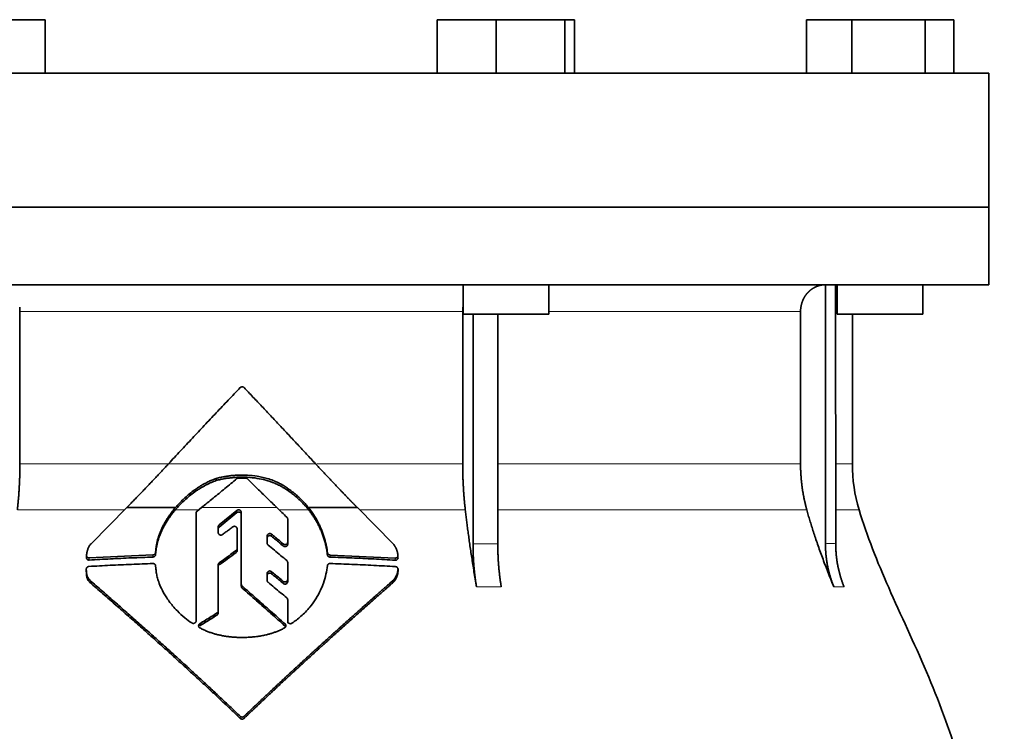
# Model space of a CAD drawing. Header units: millimetres. Extents: x 418 to 1310, y -1666 to 1543.
# Tile 26 of 26: x 1035 to 1219, y 902 to 1035. Entities that reach past the tile are written whole.
import ezdxf

# ---------------------------------------------------------------- set-up
doc = ezdxf.new("R2010")
doc.units = ezdxf.units.MM
doc.layers.add('VSI344-454_FLANG', color=7, linetype='Continuous')
doc.layers.add('VSI344-454_TESTA', color=7, linetype='Continuous')

# ---------------------------------------------------------------- blocks, each defined once
blk = doc.blocks.new('SE3')
at = {"layer": 'VSI344-454_FLANG', "color": 7, "linetype": 'Continuous', "lineweight": 35}
for p, q in [((1029.18, 1035.09), (1040.17, 1035.09)), ((1040.17, 1035.09), (1040.17, 1025.09)), ((1113.3, 1035.09), (1113.3, 1025.09)), ((1113.3, 1035.09), (1124.3, 1035.09)), ((1124.3, 1035.09), (1124.3, 1025.09)), ((1124.3, 1035.09), (1137.1, 1035.09)), ((1137.1, 1035.09), (1137.1, 1025.09)), ((1137.1, 1035.09), (1138.91, 1035.09)), ((1138.91, 1035.09), (1138.91, 1025.09)), ((1182.18, 1035.09), (1182.18, 1025.09)), ((1182.18, 1035.09), (1190.62, 1035.09)), ((1190.62, 1035.09), (1190.62, 1025.09)), ((1190.62, 1035.09), (1204.35, 1035.09)), ((1204.35, 1035.09), (1204.35, 1025.09)), ((1204.35, 1035.09), (1209.66, 1035.09)), ((1209.66, 1035.09), (1209.66, 1025.09)), ((934.24, 1025.09), (1216.19, 1025.09)), ((1216.19, 1025.09), (1216.19, 1000.09)), ((1216.19, 1000.09), (934.24, 1000.09))]:
    blk.add_line(p, q, dxfattribs=at)
at = {"layer": 'VSI344-454_TESTA', "color": 7, "linetype": 'Continuous', "lineweight": 35}
for p, q in [((934.24, 1000.09), (1216.19, 1000.09)), ((1216.19, 985.59), (1216.19, 1000.09)), ((1216.19, 985.59), (934.24, 985.59)), ((1118.11, 985.59), (1118.11, 980.09)), ((1134.11, 980.09), (1134.11, 985.59)), ((1185.72, 985.59), (1185.72, 937.25)), ((1187.63, 985.59), (1187.64, 937.25)), ((1187.92, 985.59), (1187.92, 980.09)), ((1203.92, 980.09), (1203.92, 985.59)), ((1035.43, 980.59), (1035.43, 952.16)), ((1118.04, 980.59), (1118.04, 952.16)), ((1118.11, 980.09), (1134.11, 980.09)), ((1119.97, 980.09), (1119.97, 937.25)), ((1124.59, 980.09), (1124.59, 937.25)), ((1181.08, 980.59), (1181.08, 952.16)), ((1187.92, 980.09), (1203.92, 980.09)), ((1190.74, 952.16), (1190.74, 980.09)), ((1072.04, 949.04), (1072.04, 949.44)), ((1085.5, 947.11), (1085.5, 947.5)), ((1048.71, 937.25), (1055.35, 943.98)), ((1055.35, 943.98), (1064.44, 943.98)), ((1068.3, 922.82), (1068.3, 942.95)), ((1068.48, 943.32), (1069.3, 943.98)), ((1075.92, 943.44), (1072.61, 940.75)), ((1072.61, 940.36), (1075.92, 943.05)), ((1076.74, 929.68), (1076.74, 943.08)), ((1089.28, 943.98), (1098.39, 943.98)), ((1098.39, 943.98), (1105.06, 937.22)), ((1085.39, 941.84), (1085.39, 937.55)), ((1072.43, 940.39), (1072.43, 939.32)), ((1075.96, 940.02), (1075.96, 936.34)), ((1081.56, 938.68), (1081.56, 937.36)), ((1085.39, 937.55), (1085.39, 937.16)), ((1060.25, 935.14), (1048.36, 934.6)), ((1060.78, 936.03), (1060.75, 935.6)), ((1060.75, 935.21), (1060.78, 935.64)), ((1060.75, 935.6), (1060.75, 935.21)), ((1060.78, 935.64), (1060.78, 936.03)), ((1075.96, 936.34), (1075.96, 935.95)), ((1092.81, 935.56), (1092.81, 935.17)), ((1105.47, 934.57), (1093.31, 935.13)), ((1047.86, 935.03), (1047.86, 934.62)), ((1072.43, 933.29), (1072.43, 924.7)), ((1085.39, 933.75), (1085.39, 930.55)), ((1047.82, 932.49), (1047.82, 932.09)), ((1060.75, 933.11), (1060.78, 932.69)), ((1081.56, 931.69), (1081.56, 930.4)), ((1105.98, 932.08), (1105.98, 932.49)), ((1048.73, 929.8), (1048.73, 930.2)), ((1076.74, 929.68), (1076.74, 929.29)), ((1085.39, 930.55), (1085.39, 930.15)), ((1105.06, 929.99), (1105.06, 930.4)), ((1085.39, 926.77), (1085.39, 922.77)), ((1085.39, 926.77), (1085.39, 926.37)), ((1085.39, 922.77), (1085.39, 926.37)), ((1072.43, 924.7), (1072.43, 924.3)), ((1085.39, 922.38), (1085.39, 922.77))]:
    blk.add_line(p, q, dxfattribs=at)
at = {"layer": 'VSI344-454_TESTA', "color": 4, "linetype": 'Continuous', "lineweight": 9}
for p, q in [((1118.04, 980.59), (1035.43, 980.59)), ((1181.08, 980.59), (1134.11, 980.59)), ((1187.7, 980.59), (1187.92, 980.59)), ((1035.43, 952.16), (1063.1, 952.16)), ((1063.16, 952.16), (1090.59, 952.16)), ((1118.04, 952.16), (1090.8, 952.16)), ((1181.08, 952.16), (1124.59, 952.16)), ((1190.74, 952.16), (1187.7, 952.16)), ((1034.95, 943.55), (1054.92, 943.55)), ((1064.41, 943.55), (1068.76, 943.55)), ((1083.38, 943.98), (1069.3, 943.98)), ((1075.92, 943.05), (1075.92, 943.44)), ((1083.83, 943.55), (1089.31, 943.55)), ((1098.82, 943.55), (1118.53, 943.55)), ((1124.62, 943.55), (1182.25, 943.55)), ((1187.67, 943.55), (1192, 943.55)), ((1072.61, 940.36), (1072.61, 940.75)), ((1082.39, 938.64), (1082.39, 939.03)), ((1084.56, 937.21), (1084.56, 936.82)), ((1119.97, 937.25), (1124.59, 937.25)), ((1060.25, 935.14), (1060.25, 934.75)), ((1075.76, 935.97), (1075.76, 935.58)), ((1093.31, 935.13), (1093.31, 934.74)), ((1048.36, 934.6), (1048.36, 934.19)), ((1072.62, 933.27), (1072.62, 933.66)), ((1105.47, 934.57), (1105.47, 934.17)), ((1082.39, 931.64), (1082.39, 932.03)), ((1105.97, 932.43), (1105.97, 932.03)), ((1084.56, 930.21), (1084.56, 929.82)), ((1076.89, 929.35), (1076.89, 928.96)), ((1120.62, 929.18), (1125.24, 929.18)), ((1187.29, 929.18), (1189.2, 929.18)), ((1072.21, 924.31), (1072.21, 923.92)), ((1068.99, 921.9), (1068.99, 922.3)), ((1084.9, 921.86), (1084.9, 922.26)), ((1076.54, 905.02), (1076.54, 904.63)), ((1077.25, 905.02), (1077.25, 904.63))]:
    blk.add_line(p, q, dxfattribs=at)
at = {"layer": 'VSI344-454_TESTA', "color": 7, "linetype": 'Continuous', "lineweight": 35}
blk.add_arc((1220.74, 952.16), 30, 180, 196.6836, dxfattribs=at)
for points, degree, knots in [([(1185.71, 985.59), (1185.18, 985.6), (1184.68, 985.47), (1184.21, 985.36), (1183.78, 985.14), (1183.24, 984.87), (1182.78, 984.47), (1182.56, 984.27), (1182.36, 984.05), (1182.06, 983.71), (1181.82, 983.31), (1181.58, 982.91), (1181.41, 982.46), (1181.08, 981.56), (1181.08, 980.59)], 2, [0, 0, 0, 0.125, 0.125, 0.25, 0.25, 0.416667, 0.416667, 0.5, 0.5, 0.625, 0.625, 0.75, 0.75, 1, 1, 1]), ([(1063.16, 952.16), (1063.53, 952.56), (1064.27, 953.36), (1065.38, 954.56), (1066.5, 955.75), (1067.61, 956.95), (1068.72, 958.14), (1069.84, 959.32), (1070.95, 960.51), (1072.07, 961.69), (1073.19, 962.87), (1074.3, 964.05), (1075.42, 965.22), (1076.17, 966), (1076.54, 966.39)], 3, [0, 0, 0, 0, 0.083932, 0.167742, 0.251436, 0.335015, 0.418484, 0.501846, 0.585106, 0.668267, 0.751334, 0.834309, 0.917196, 1, 1, 1, 1]), ([(1077.25, 966.39), (1077.23, 966.41), (1077.2, 966.44), (1077.15, 966.48), (1077.09, 966.51), (1077.03, 966.53), (1076.96, 966.54), (1076.85, 966.55), (1076.69, 966.52), (1076.59, 966.43), (1076.54, 966.39)], 3, [0, 0, 0, 0, 0.086928, 0.170567, 0.252477, 0.334316, 0.417747, 0.50434, 0.751875, 1, 1, 1, 1]), ([(1034.95, 943.55), (1035.19, 945.64), (1035.31, 947.81), (1035.43, 949.97), (1035.43, 952.16)], 2, [0, 0, 0, 0.5, 0.5, 1, 1, 1]), ([(1055.35, 943.98), (1055.54, 944.17), (1055.91, 944.55), (1056.47, 945.12), (1057.03, 945.7), (1057.59, 946.28), (1058.15, 946.85), (1058.71, 947.44), (1059.27, 948.02), (1059.82, 948.6), (1060.38, 949.19), (1060.94, 949.78), (1061.49, 950.37), (1062.05, 950.97), (1062.6, 951.56), (1062.97, 951.96), (1063.16, 952.16)], 3, [0, 0, 0, 0, 0.070866, 0.141776, 0.212742, 0.283772, 0.354879, 0.426073, 0.497363, 0.568762, 0.640279, 0.711924, 0.783709, 0.855643, 0.927737, 1, 1, 1, 1]), ([(1090.59, 952.16), (1092.53, 950.07), (1094.5, 948), (1095.55, 946.9), (1096.59, 945.82), (1097.49, 944.89), (1098.39, 943.98)], 2, [0, 0, 0, 0.5, 0.5, 0.75, 0.75, 1, 1, 1]), ([(1118.04, 952.16), (1118.04, 949.97), (1118.17, 947.81), (1118.29, 945.64), (1118.53, 943.55)], 2, [0, 0, 0, 0.5, 0.5, 1, 1, 1]), ([(1181.08, 952.16), (1181.08, 949.97), (1181.37, 947.81), (1181.67, 945.64), (1182.25, 943.55)], 2, [0, 0, 0, 0.5, 0.5, 1, 1, 1]), ([(1085.5, 947.5), (1085.41, 947.56), (1085.24, 947.69), (1084.98, 947.86), (1084.74, 948.02), (1084.5, 948.16), (1084.28, 948.28), (1084.07, 948.4), (1083.88, 948.5), (1083.7, 948.59), (1083.54, 948.67), (1083.39, 948.74), (1083.26, 948.79), (1083.15, 948.85), (1083.05, 948.89), (1082.62, 949.07), (1081.87, 949.34), (1080.78, 949.64), (1079.45, 949.9), (1077.87, 950.07), (1076.37, 950.07), (1075.24, 949.99), (1074.46, 949.91), (1073.66, 949.79), (1072.85, 949.64), (1072.32, 949.5), (1072.04, 949.44)], 3, [0, 0, 0, 0, 0.023408, 0.045495, 0.066267, 0.08573, 0.103886, 0.120734, 0.136272, 0.150498, 0.163408, 0.175, 0.185269, 0.194211, 0.201824, 0.208105, 0.293106, 0.373501, 0.449142, 0.581205, 0.713645, 0.768118, 0.824122, 0.881537, 0.94022, 1, 1, 1, 1]), ([(1064.41, 943.55), (1064.48, 943.64), (1064.64, 943.82), (1064.89, 944.1), (1065.14, 944.37), (1065.41, 944.65), (1065.7, 944.93), (1066.16, 945.38), (1066.86, 946), (1067.62, 946.61), (1068.3, 947.1), (1068.84, 947.45), (1069.39, 947.79), (1069.94, 948.1), (1070.47, 948.38), (1071.03, 948.64), (1071.55, 948.86), (1071.88, 948.98), (1072.04, 949.04)], 3, [0, 0, 0, 0, 0.037855, 0.076773, 0.116748, 0.157769, 0.199823, 0.242894, 0.35986, 0.496772, 0.548405, 0.624866, 0.698333, 0.752768, 0.822415, 0.886767, 0.945925, 1, 1, 1, 1]), ([(1072.04, 949.44), (1071.94, 949.4), (1071.72, 949.32), (1071.39, 949.19), (1071.04, 949.04), (1070.67, 948.87), (1070.29, 948.68), (1069.88, 948.46), (1069.4, 948.19), (1068.85, 947.85), (1068.32, 947.5), (1067.64, 947.01), (1066.88, 946.41), (1066.08, 945.7), (1065.45, 945.08), (1064.92, 944.53), (1064.6, 944.16), (1064.44, 943.98)], 3, [0, 0, 0, 0, 0.035469, 0.073247, 0.113368, 0.155868, 0.200777, 0.248126, 0.301729, 0.376079, 0.45126, 0.504147, 0.640653, 0.757772, 0.842597, 0.92337, 1, 1, 1, 1]), ([(1072.04, 949.04), (1072.18, 949.08), (1072.45, 949.15), (1072.85, 949.24), (1073.25, 949.32), (1073.65, 949.39), (1074.05, 949.45), (1074.44, 949.51), (1074.83, 949.55), (1075.22, 949.59), (1075.6, 949.62), (1076.47, 949.67), (1077.84, 949.68), (1079.62, 949.49), (1081.34, 949.12), (1082.5, 948.73), (1083.22, 948.42), (1083.53, 948.28), (1083.93, 948.09), (1084.39, 947.83), (1084.94, 947.51), (1085.3, 947.25), (1085.5, 947.11)], 3, [0, 0, 0, 0, 0.029757, 0.05927, 0.088516, 0.117473, 0.146121, 0.174442, 0.202419, 0.230037, 0.257282, 0.284141, 0.417137, 0.549667, 0.665704, 0.792387, 0.80977, 0.834087, 0.865297, 0.903358, 0.94825, 1, 1, 1, 1]), ([(1077.89, 949.37), (1077.87, 949.38), (1077.84, 949.41), (1077.78, 949.45), (1077.72, 949.48), (1077.63, 949.51), (1077.57, 949.51), (1077.54, 949.51)], 3, [0, 0, 0, 0, 0.168351, 0.334942, 0.502689, 0.751512, 1, 1, 1, 1]), ([(1089.28, 943.98), (1089.2, 944.08), (1089.03, 944.28), (1088.77, 944.58), (1088.5, 944.89), (1088.21, 945.2), (1087.9, 945.51), (1087.55, 945.85), (1087.13, 946.23), (1086.64, 946.64), (1086.1, 947.07), (1085.71, 947.35), (1085.5, 947.5)], 3, [0, 0, 0, 0, 0.075287, 0.152725, 0.232371, 0.314287, 0.398538, 0.485197, 0.598878, 0.722311, 0.855869, 1, 1, 1, 1]), ([(1085.5, 947.11), (1085.62, 947.02), (1085.86, 946.86), (1086.19, 946.6), (1086.51, 946.35), (1086.81, 946.11), (1087.09, 945.87), (1087.35, 945.64), (1087.68, 945.33), (1088.08, 944.95), (1088.52, 944.48), (1088.93, 944.01), (1089.19, 943.7), (1089.31, 943.55)], 3, [0, 0, 0, 0, 0.08388, 0.164148, 0.240901, 0.314226, 0.384201, 0.450897, 0.514375, 0.643667, 0.767551, 0.88626, 1, 1, 1, 1]), ([(1064.44, 943.98), (1064.35, 943.87), (1064.16, 943.64), (1063.88, 943.3), (1063.62, 942.95), (1063.38, 942.61), (1063.14, 942.27), (1062.92, 941.93), (1062.71, 941.59), (1062.51, 941.25), (1062.32, 940.91), (1062.14, 940.58), (1061.94, 940.16), (1061.71, 939.65), (1061.46, 939.05), (1061.26, 938.44), (1061.08, 937.84), (1060.94, 937.23), (1060.84, 936.63), (1060.8, 936.23), (1060.78, 936.03)], 3, [0, 0, 0, 0, 0.048918, 0.097127, 0.144611, 0.191357, 0.237355, 0.282595, 0.327071, 0.370778, 0.413715, 0.455879, 0.497274, 0.57131, 0.644563, 0.717042, 0.788771, 0.859795, 0.930177, 1, 1, 1, 1]), ([(1060.78, 935.64), (1060.79, 935.74), (1060.81, 935.94), (1060.84, 936.24), (1060.89, 936.54), (1060.95, 936.84), (1061.01, 937.14), (1061.09, 937.44), (1061.17, 937.74), (1061.26, 938.05), (1061.36, 938.35), (1061.47, 938.65), (1061.58, 938.95), (1061.71, 939.25), (1061.84, 939.55), (1062.03, 939.96), (1062.29, 940.46), (1062.63, 941.07), (1063.01, 941.69), (1063.44, 942.31), (1063.9, 942.94), (1064.24, 943.34), (1064.41, 943.55)], 3, [0, 0, 0, 0, 0.035015, 0.070162, 0.105454, 0.140901, 0.176515, 0.212303, 0.248274, 0.284432, 0.320783, 0.357331, 0.394079, 0.431028, 0.468179, 0.50553, 0.581583, 0.660209, 0.741403, 0.825137, 0.911361, 1, 1, 1, 1]), ([(1068.48, 943.32), (1068.47, 943.31), (1068.43, 943.28), (1068.38, 943.22), (1068.34, 943.15), (1068.31, 943.06), (1068.3, 942.99), (1068.3, 942.95)], 3, [0, 0, 0, 0, 0.16747, 0.33309, 0.500577, 0.750185, 1, 1, 1, 1]), ([(1075.92, 943.44), (1075.93, 943.46), (1075.97, 943.48), (1076.06, 943.53), (1076.17, 943.56), (1076.31, 943.56), (1076.45, 943.52), (1076.57, 943.44), (1076.67, 943.34), (1076.72, 943.24), (1076.74, 943.15), (1076.74, 943.1), (1076.74, 943.08)], 3, [0, 0, 0, 0, 0.062353, 0.125158, 0.24996, 0.374797, 0.499677, 0.624614, 0.749589, 0.874588, 0.937494, 1, 1, 1, 1]), ([(1076.74, 942.69), (1076.74, 942.71), (1076.74, 942.76), (1076.72, 942.83), (1076.7, 942.89), (1076.66, 942.95), (1076.62, 943), (1076.55, 943.07), (1076.45, 943.13), (1076.31, 943.17), (1076.19, 943.17), (1076.1, 943.15), (1076.04, 943.13), (1075.97, 943.1), (1075.93, 943.07), (1075.92, 943.05)], 3, [0, 0, 0, 0, 0.063438, 0.125521, 0.187559, 0.250864, 0.313208, 0.376176, 0.500934, 0.625151, 0.749523, 0.811779, 0.874544, 0.937503, 1, 1, 1, 1]), ([(1092.81, 935.56), (1092.79, 935.69), (1092.76, 935.95), (1092.7, 936.34), (1092.63, 936.72), (1092.55, 937.11), (1092.46, 937.49), (1092.37, 937.87), (1092.26, 938.24), (1092.15, 938.62), (1092.03, 938.99), (1091.89, 939.36), (1091.75, 939.73), (1091.56, 940.19), (1091.31, 940.75), (1090.98, 941.4), (1090.62, 942.06), (1090.21, 942.7), (1089.77, 943.35), (1089.44, 943.77), (1089.28, 943.98)], 3, [0, 0, 0, 0, 0.0436, 0.087048, 0.130354, 0.173526, 0.216573, 0.259505, 0.302334, 0.345068, 0.38772, 0.4303, 0.472822, 0.515297, 0.592533, 0.671051, 0.750942, 0.832313, 0.915286, 1, 1, 1, 1]), ([(1089.31, 943.55), (1089.39, 943.44), (1089.56, 943.24), (1089.79, 942.92), (1090.01, 942.6), (1090.23, 942.28), (1090.43, 941.96), (1090.63, 941.63), (1090.81, 941.31), (1090.99, 940.99), (1091.16, 940.66), (1091.32, 940.34), (1091.47, 940.01), (1091.67, 939.55), (1091.9, 938.96), (1092.16, 938.22), (1092.37, 937.47), (1092.56, 936.71), (1092.71, 935.94), (1092.78, 935.43), (1092.81, 935.17)], 3, [0, 0, 0, 0, 0.042406, 0.08437, 0.12591, 0.167045, 0.20779, 0.248161, 0.288171, 0.327836, 0.367166, 0.406174, 0.444871, 0.483267, 0.568665, 0.654234, 0.74007, 0.826258, 0.912877, 1, 1, 1, 1]), ([(1120.62, 929.18), (1120.54, 929.66), (1120.38, 930.61), (1120.15, 932), (1119.94, 933.35), (1119.73, 934.66), (1119.54, 935.92), (1119.36, 937.13), (1119.2, 938.3), (1119.04, 939.44), (1118.9, 940.52), (1118.76, 941.57), (1118.64, 942.57), (1118.57, 943.23), (1118.53, 943.55)], 3, [0, 0, 0, 0, 0.102223, 0.200825, 0.295866, 0.387407, 0.475505, 0.560214, 0.641586, 0.719671, 0.794515, 0.866159, 0.934642, 1, 1, 1, 1]), ([(1187.29, 929.18), (1187.09, 929.66), (1186.71, 930.61), (1186.16, 932), (1185.64, 933.35), (1185.15, 934.66), (1184.69, 935.92), (1184.26, 937.13), (1183.86, 938.3), (1183.49, 939.44), (1183.14, 940.52), (1182.82, 941.57), (1182.52, 942.57), (1182.34, 943.23), (1182.25, 943.55)], 3, [0, 0, 0, 0, 0.102223, 0.200825, 0.295867, 0.387408, 0.475506, 0.560215, 0.641587, 0.719672, 0.794515, 0.866159, 0.934642, 1, 1, 1, 1]), ([(1192, 943.55), (1193.46, 938.68), (1197.42, 928.84), (1204.68, 913.68), (1210.86, 897.33), (1214.61, 880.8), (1216.83, 864.65), (1218.08, 848.69), (1218.75, 832.8), (1218.96, 819.03), (1219.09, 810.48), (1219.09, 807.13)], 3, [0, 0, 0, 0, 0.117079, 0.240569, 0.360617, 0.476421, 0.590288, 0.703407, 0.816259, 0.929029, 1, 1, 1, 1]), ([(1072.43, 940.39), (1072.43, 940.41), (1072.43, 940.45), (1072.45, 940.52), (1072.48, 940.6), (1072.53, 940.68), (1072.58, 940.72), (1072.61, 940.75)], 3, [0, 0, 0, 0, 0.167832, 0.333794, 0.501453, 0.750788, 1, 1, 1, 1]), ([(1085.39, 941.84), (1085.39, 941.86), (1085.39, 941.91), (1085.38, 941.97), (1085.35, 942.04), (1085.31, 942.11), (1085.27, 942.16), (1085.24, 942.18)], 3, [0, 0, 0, 0, 0.167837, 0.334108, 0.5018, 0.750897, 1, 1, 1, 1]), ([(1072.61, 940.36), (1072.59, 940.34), (1072.55, 940.31), (1072.51, 940.26), (1072.47, 940.19), (1072.44, 940.1), (1072.43, 940.03), (1072.43, 940)], 3, [0, 0, 0, 0, 0.166832, 0.332012, 0.499081, 0.749367, 1, 1, 1, 1]), ([(1073.24, 938.96), (1073.2, 938.93), (1073.13, 938.88), (1072.94, 938.84), (1072.7, 938.87), (1072.52, 939.03), (1072.44, 939.19), (1072.44, 939.28), (1072.43, 939.32)], 3, [0, 0, 0, 0, 0.124721, 0.24865, 0.50038, 0.748839, 0.874692, 1, 1, 1, 1]), ([(1075.96, 940.02), (1075.96, 940.04), (1075.95, 940.09), (1075.93, 940.18), (1075.89, 940.28), (1075.79, 940.38), (1075.68, 940.45), (1075.54, 940.49), (1075.4, 940.5), (1075.29, 940.47), (1075.2, 940.43), (1075.16, 940.4), (1075.15, 940.39)], 3, [0, 0, 0, 0, 0.062709, 0.125843, 0.25116, 0.376322, 0.501352, 0.626278, 0.751007, 0.875429, 0.937895, 1, 1, 1, 1]), ([(1081.56, 938.68), (1081.56, 938.7), (1081.56, 938.75), (1081.57, 938.81), (1081.6, 938.88), (1081.65, 938.95), (1081.72, 939.04), (1081.85, 939.11), (1081.99, 939.15), (1082.13, 939.15), (1082.27, 939.11), (1082.35, 939.05), (1082.39, 939.03)], 3, [0, 0, 0, 0, 0.062966, 0.124796, 0.186784, 0.250209, 0.375117, 0.49931, 0.626183, 0.752696, 0.875851, 1, 1, 1, 1]), ([(1082.39, 938.64), (1082.35, 938.66), (1082.27, 938.72), (1082.13, 938.76), (1081.99, 938.76), (1081.85, 938.72), (1081.73, 938.65), (1081.63, 938.55), (1081.57, 938.43), (1081.56, 938.34), (1081.56, 938.29)], 3, [0, 0, 0, 0, 0.123418, 0.247219, 0.371562, 0.496484, 0.622082, 0.748008, 0.873941, 1, 1, 1, 1]), ([(1047.86, 935.08), (1047.87, 935.17), (1047.89, 935.34), (1047.93, 935.6), (1047.98, 935.84), (1048.04, 936.06), (1048.12, 936.3), (1048.22, 936.55), (1048.36, 936.81), (1048.52, 937.05), (1048.65, 937.19), (1048.71, 937.25)], 3, [0, 0, 0, 0, 0.117532, 0.229212, 0.33436, 0.43261, 0.523843, 0.650327, 0.771212, 0.88734, 1, 1, 1, 1]), ([(1081.73, 937), (1081.71, 937.02), (1081.68, 937.05), (1081.63, 937.1), (1081.6, 937.17), (1081.56, 937.26), (1081.56, 937.33), (1081.56, 937.36)], 3, [0, 0, 0, 0, 0.164207, 0.326866, 0.491238, 0.745542, 1, 1, 1, 1]), ([(1084.56, 937.21), (1084.58, 937.19), (1084.62, 937.16), (1084.68, 937.13), (1084.75, 937.11), (1084.84, 937.08), (1084.97, 937.08), (1085.11, 937.12), (1085.23, 937.19), (1085.32, 937.29), (1085.38, 937.41), (1085.39, 937.5), (1085.39, 937.55)], 3, [0, 0, 0, 0, 0.063279, 0.124964, 0.186389, 0.248902, 0.37582, 0.50344, 0.627237, 0.751955, 0.876448, 1, 1, 1, 1]), ([(1085.39, 937.16), (1085.39, 937.13), (1085.39, 937.09), (1085.37, 937.02), (1085.35, 936.96), (1085.3, 936.88), (1085.22, 936.8), (1085.1, 936.73), (1084.96, 936.69), (1084.82, 936.69), (1084.68, 936.73), (1084.6, 936.79), (1084.56, 936.82)], 3, [0, 0, 0, 0, 0.063537, 0.125825, 0.188182, 0.251924, 0.377776, 0.503386, 0.628653, 0.753807, 0.876773, 1, 1, 1, 1]), ([(1105.06, 937.22), (1105.11, 937.18), (1105.19, 937.08), (1105.3, 936.92), (1105.4, 936.76), (1105.5, 936.59), (1105.59, 936.42), (1105.67, 936.24), (1105.74, 936.05), (1105.81, 935.86), (1105.86, 935.66), (1105.91, 935.46), (1105.94, 935.26), (1105.96, 935.12), (1105.97, 935.05)], 3, [0, 0, 0, 0, 0.077144, 0.155351, 0.234641, 0.315035, 0.39655, 0.479206, 0.563019, 0.648006, 0.734183, 0.821564, 0.910165, 1, 1, 1, 1]), ([(1120.62, 929.18), (1120.3, 931.09), (1120.13, 933.13), (1119.97, 935.17), (1119.97, 937.24)], 2, [0, 0, 0, 0.500132, 0.500132, 1, 1, 1]), ([(1124.59, 937.24), (1124.59, 935.17), (1124.75, 933.13), (1124.92, 931.09), (1125.24, 929.18)], 2, [0, 0, 0, 0.499849, 0.499849, 1, 1, 1]), ([(1187.29, 929.18), (1186.51, 931.09), (1186.12, 933.13), (1185.72, 935.17), (1185.72, 937.24)], 2, [0, 0, 0, 0.500133, 0.500133, 1, 1, 1]), ([(1187.64, 937.24), (1187.64, 935.17), (1188.03, 933.13), (1188.43, 931.09), (1189.2, 929.18)], 2, [0, 0, 0, 0.499868, 0.499868, 1, 1, 1]), ([(1047.86, 935.08), (1047.86, 935.05), (1047.85, 935.01), (1047.86, 934.95), (1047.88, 934.89), (1047.9, 934.83), (1047.94, 934.78), (1048, 934.71), (1048.09, 934.65), (1048.22, 934.6), (1048.31, 934.6), (1048.36, 934.6)], 3, [0, 0, 0, 0, 0.084422, 0.165946, 0.246194, 0.32687, 0.409652, 0.496096, 0.666594, 0.830213, 1, 1, 1, 1]), ([(1060.25, 935.14), (1060.28, 935.15), (1060.33, 935.15), (1060.41, 935.17), (1060.48, 935.2), (1060.54, 935.24), (1060.63, 935.31), (1060.73, 935.43), (1060.74, 935.54), (1060.75, 935.6)], 3, [0, 0, 0, 0, 0.103611, 0.203327, 0.301591, 0.400957, 0.503894, 0.751518, 1, 1, 1, 1]), ([(1060.75, 935.21), (1060.75, 935.19), (1060.75, 935.15), (1060.73, 935.09), (1060.71, 935.03), (1060.66, 934.96), (1060.6, 934.89), (1060.53, 934.83), (1060.44, 934.79), (1060.35, 934.76), (1060.29, 934.75), (1060.25, 934.75)], 3, [0, 0, 0, 0, 0.083986, 0.167509, 0.251959, 0.376203, 0.500583, 0.624697, 0.748972, 0.874639, 1, 1, 1, 1]), ([(1075.76, 935.97), (1075.78, 935.98), (1075.81, 936), (1075.85, 936.04), (1075.88, 936.09), (1075.92, 936.15), (1075.95, 936.23), (1075.95, 936.3), (1075.96, 936.34)], 3, [0, 0, 0, 0, 0.125329, 0.249125, 0.373003, 0.498576, 0.74923, 1, 1, 1, 1]), ([(1075.96, 935.95), (1075.96, 935.93), (1075.95, 935.9), (1075.94, 935.84), (1075.93, 935.79), (1075.9, 935.73), (1075.85, 935.65), (1075.79, 935.6), (1075.76, 935.58)], 3, [0, 0, 0, 0, 0.126081, 0.250535, 0.374982, 0.501043, 0.750644, 1, 1, 1, 1]), ([(1092.81, 935.56), (1092.81, 935.54), (1092.82, 935.5), (1092.85, 935.43), (1092.88, 935.37), (1092.92, 935.31), (1093, 935.24), (1093.13, 935.16), (1093.25, 935.14), (1093.31, 935.13)], 3, [0, 0, 0, 0, 0.102907, 0.202298, 0.30042, 0.399604, 0.502115, 0.750474, 1, 1, 1, 1]), ([(1093.31, 934.74), (1093.29, 934.74), (1093.25, 934.74), (1093.19, 934.76), (1093.12, 934.78), (1093.05, 934.81), (1092.97, 934.87), (1092.91, 934.93), (1092.86, 935), (1092.83, 935.09), (1092.82, 935.14), (1092.81, 935.17)], 3, [0, 0, 0, 0, 0.083096, 0.165679, 0.248967, 0.373031, 0.497322, 0.622251, 0.747045, 0.873668, 1, 1, 1, 1]), ([(1105.47, 934.57), (1105.5, 934.57), (1105.55, 934.57), (1105.62, 934.58), (1105.68, 934.6), (1105.74, 934.62), (1105.8, 934.66), (1105.86, 934.72), (1105.93, 934.8), (1105.98, 934.92), (1105.97, 935.01), (1105.97, 935.05)], 3, [0, 0, 0, 0, 0.086868, 0.170562, 0.252673, 0.334884, 0.418871, 0.50621, 0.674735, 0.834793, 1, 1, 1, 1]), ([(1048.36, 934.19), (1048.33, 934.19), (1048.29, 934.19), (1048.22, 934.2), (1048.14, 934.22), (1048.06, 934.26), (1047.98, 934.32), (1047.92, 934.4), (1047.88, 934.48), (1047.85, 934.58), (1047.86, 934.64), (1047.86, 934.67)], 3, [0, 0, 0, 0, 0.084206, 0.168048, 0.253091, 0.378633, 0.504756, 0.630047, 0.753956, 0.877659, 1, 1, 1, 1]), ([(1060.75, 933.11), (1060.75, 933.13), (1060.75, 933.17), (1060.73, 933.23), (1060.71, 933.29), (1060.66, 933.36), (1060.6, 933.42), (1060.52, 933.48), (1060.44, 933.51), (1060.35, 933.54), (1060.29, 933.54), (1060.25, 933.54)], 3, [0, 0, 0, 0, 0.083676, 0.167034, 0.251419, 0.376349, 0.501804, 0.626849, 0.751332, 0.876067, 1, 1, 1, 1]), ([(1072.43, 933.29), (1072.43, 933.31), (1072.43, 933.34), (1072.44, 933.4), (1072.46, 933.45), (1072.49, 933.51), (1072.54, 933.59), (1072.6, 933.63), (1072.62, 933.66)], 3, [0, 0, 0, 0, 0.126744, 0.251719, 0.376563, 0.502917, 0.751732, 1, 1, 1, 1]), ([(1085.39, 933.75), (1085.39, 933.77), (1085.39, 933.81), (1085.37, 933.88), (1085.34, 933.95), (1085.3, 934.03), (1085.25, 934.08), (1085.22, 934.1)], 3, [0, 0, 0, 0, 0.168526, 0.335046, 0.503023, 0.75174, 1, 1, 1, 1]), ([(1093.31, 933.54), (1093.29, 933.54), (1093.25, 933.54), (1093.19, 933.53), (1093.12, 933.52), (1093.05, 933.48), (1092.97, 933.44), (1092.91, 933.38), (1092.86, 933.31), (1092.83, 933.23), (1092.82, 933.17), (1092.81, 933.15)], 3, [0, 0, 0, 0, 0.082967, 0.165673, 0.249342, 0.373952, 0.499349, 0.624786, 0.749741, 0.875167, 1, 1, 1, 1]), ([(1105.97, 934.65), (1105.97, 934.63), (1105.98, 934.59), (1105.97, 934.52), (1105.95, 934.45), (1105.91, 934.37), (1105.85, 934.3), (1105.77, 934.24), (1105.68, 934.19), (1105.58, 934.17), (1105.51, 934.17), (1105.47, 934.17)], 3, [0, 0, 0, 0, 0.081418, 0.162667, 0.245387, 0.369019, 0.494297, 0.620472, 0.74628, 0.873568, 1, 1, 1, 1]), ([(1048.32, 932.99), (1048.29, 932.99), (1048.25, 932.99), (1048.18, 932.97), (1048.11, 932.94), (1048.03, 932.9), (1047.96, 932.83), (1047.89, 932.76), (1047.85, 932.68), (1047.82, 932.59), (1047.82, 932.53), (1047.82, 932.49)], 3, [0, 0, 0, 0, 0.08625, 0.171682, 0.257868, 0.382817, 0.507255, 0.630143, 0.752988, 0.876537, 1, 1, 1, 1]), ([(1048.73, 930.2), (1048.65, 930.27), (1048.5, 930.42), (1048.29, 930.65), (1048.1, 930.91), (1047.96, 931.19), (1047.88, 931.5), (1047.83, 931.93), (1047.82, 932.27), (1047.82, 932.49)], 3, [0, 0, 0, 0, 0.128357, 0.246909, 0.365609, 0.495543, 0.61697, 0.739244, 1, 1, 1, 1]), ([(1047.82, 932.09), (1047.82, 931.87), (1047.83, 931.55), (1047.88, 931.12), (1047.96, 930.8), (1048.1, 930.51), (1048.28, 930.26), (1048.5, 930.02), (1048.65, 929.87), (1048.73, 929.8)], 3, [0, 0, 0, 0, 0.250714, 0.376483, 0.500876, 0.63115, 0.749361, 0.8697, 1, 1, 1, 1]), ([(1060.78, 932.69), (1060.81, 932.42), (1060.87, 931.85), (1061.05, 931), (1061.35, 929.99), (1061.86, 928.74), (1062.71, 927.23), (1063.73, 925.84), (1064.91, 924.55), (1066.09, 923.45), (1067.05, 922.76), (1067.5, 922.44)], 3, [0, 0, 0, 0, 0.065392, 0.135018, 0.209054, 0.31821, 0.459165, 0.624086, 0.727787, 0.872222, 1, 1, 1, 1]), ([(1081.56, 931.69), (1081.56, 931.72), (1081.56, 931.76), (1081.57, 931.83), (1081.6, 931.89), (1081.65, 931.97), (1081.73, 932.05), (1081.85, 932.12), (1081.99, 932.16), (1082.14, 932.15), (1082.27, 932.11), (1082.35, 932.06), (1082.39, 932.03)], 3, [0, 0, 0, 0, 0.06381, 0.126263, 0.188678, 0.252375, 0.378548, 0.504124, 0.629235, 0.754264, 0.876896, 1, 1, 1, 1]), ([(1082.39, 931.64), (1082.37, 931.65), (1082.33, 931.68), (1082.27, 931.72), (1082.2, 931.74), (1082.11, 931.76), (1081.99, 931.76), (1081.85, 931.73), (1081.73, 931.66), (1081.63, 931.56), (1081.57, 931.44), (1081.56, 931.35), (1081.56, 931.3)], 3, [0, 0, 0, 0, 0.062292, 0.12332, 0.184393, 0.246815, 0.370716, 0.494682, 0.620815, 0.747336, 0.873365, 1, 1, 1, 1]), ([(1086.19, 922.39), (1086.47, 922.59), (1087.05, 923), (1087.89, 923.7), (1088.74, 924.5), (1089.7, 925.58), (1090.68, 926.93), (1091.49, 928.44), (1092.11, 929.97), (1092.56, 931.5), (1092.73, 932.61), (1092.81, 933.15)], 3, [0, 0, 0, 0, 0.076554, 0.158421, 0.245571, 0.341174, 0.489368, 0.630596, 0.738412, 0.875199, 1, 1, 1, 1]), ([(1105.97, 932.43), (1105.97, 932.36), (1105.95, 932.22), (1105.91, 932), (1105.86, 931.78), (1105.79, 931.55), (1105.7, 931.33), (1105.6, 931.09), (1105.45, 930.85), (1105.28, 930.61), (1105.14, 930.47), (1105.06, 930.4)], 3, [0, 0, 0, 0, 0.094258, 0.191243, 0.290639, 0.392138, 0.495456, 0.611681, 0.734498, 0.863817, 1, 1, 1, 1]), ([(1105.06, 929.99), (1105.1, 930.03), (1105.16, 930.09), (1105.26, 930.19), (1105.34, 930.3), (1105.42, 930.4), (1105.49, 930.51), (1105.55, 930.62), (1105.61, 930.73), (1105.66, 930.83), (1105.75, 931.02), (1105.84, 931.3), (1105.93, 931.67), (1105.96, 931.91), (1105.97, 932.03)], 3, [0, 0, 0, 0, 0.061739, 0.122065, 0.181064, 0.238788, 0.295265, 0.350503, 0.404493, 0.457217, 0.508649, 0.678163, 0.842407, 1, 1, 1, 1]), ([(1105.97, 932.43), (1105.98, 932.46), (1105.98, 932.5), (1105.97, 932.56), (1105.95, 932.64), (1105.91, 932.72), (1105.85, 932.8), (1105.77, 932.87), (1105.68, 932.92), (1105.58, 932.96), (1105.51, 932.97), (1105.48, 932.97)], 3, [0, 0, 0, 0, 0.08401, 0.16737, 0.251806, 0.374676, 0.49698, 0.619813, 0.743838, 0.872043, 1, 1, 1, 1]), ([(1076.54, 905.02), (1076.25, 905.29), (1075.68, 905.83), (1074.82, 906.65), (1073.96, 907.46), (1073.1, 908.27), (1072.23, 909.09), (1071.35, 909.91), (1070.48, 910.72), (1069.6, 911.54), (1068.71, 912.36), (1067.82, 913.18), (1066.93, 914), (1066.04, 914.82), (1065.14, 915.64), (1064.23, 916.46), (1063.32, 917.29), (1062.02, 918.46), (1060.3, 920.01), (1058.14, 921.93), (1055.9, 923.92), (1053.58, 925.97), (1051.18, 928.07), (1049.56, 929.48), (1048.73, 930.2)], 3, [0, 0, 0, 0, 0.030328, 0.060804, 0.091429, 0.122206, 0.153136, 0.184222, 0.215465, 0.246867, 0.278431, 0.310158, 0.342051, 0.374109, 0.406337, 0.438735, 0.471305, 0.504049, 0.578996, 0.657008, 0.738102, 0.822291, 0.909586, 1, 1, 1, 1]), ([(1048.73, 929.8), (1049.15, 929.43), (1049.98, 928.71), (1051.21, 927.64), (1052.43, 926.57), (1053.63, 925.52), (1054.8, 924.49), (1055.96, 923.47), (1057.1, 922.46), (1058.22, 921.47), (1059.31, 920.49), (1060.39, 919.53), (1061.45, 918.58), (1062.69, 917.47), (1064.1, 916.19), (1065.7, 914.73), (1067.28, 913.28), (1068.86, 911.83), (1070.42, 910.39), (1071.96, 908.95), (1073.5, 907.51), (1075.02, 906.07), (1076.03, 905.11), (1076.54, 904.63)], 3, [0, 0, 0, 0, 0.045794, 0.090818, 0.135071, 0.178557, 0.221276, 0.263229, 0.304419, 0.344848, 0.384515, 0.423425, 0.461579, 0.498978, 0.556788, 0.614039, 0.67074, 0.726903, 0.782537, 0.837653, 0.892261, 0.946373, 1, 1, 1, 1]), ([(1076.74, 929.68), (1076.74, 929.66), (1076.74, 929.62), (1076.76, 929.56), (1076.78, 929.49), (1076.82, 929.42), (1076.87, 929.37), (1076.89, 929.35)], 3, [0, 0, 0, 0, 0.164621, 0.327709, 0.492135, 0.746371, 1, 1, 1, 1]), ([(1105.06, 930.4), (1101.45, 927.22), (1098.29, 924.4), (1094.68, 921.18), (1091.4, 918.2), (1089.62, 916.58), (1087.91, 915), (1086.1, 913.35), (1084.32, 911.69), (1080.75, 908.36), (1077.25, 905.02)], 2, [0, 0, 0, 0.25, 0.25, 0.5, 0.5, 0.625, 0.625, 0.75, 0.75, 1, 1, 1]), ([(1077.25, 904.63), (1080.74, 907.96), (1084.31, 911.29), (1086.08, 912.93), (1087.87, 914.58), (1089.56, 916.13), (1091.31, 917.72), (1094.6, 920.71), (1098.22, 923.94), (1101.42, 926.8), (1105.06, 929.99)], 2, [0, 0, 0, 0.25, 0.25, 0.375, 0.375, 0.5, 0.5, 0.75, 0.75, 1, 1, 1]), ([(1081.72, 930.05), (1081.71, 930.07), (1081.67, 930.1), (1081.63, 930.15), (1081.59, 930.22), (1081.56, 930.3), (1081.56, 930.37), (1081.56, 930.4)], 3, [0, 0, 0, 0, 0.16391, 0.326464, 0.490836, 0.745226, 1, 1, 1, 1]), ([(1084.56, 930.21), (1084.6, 930.19), (1084.67, 930.13), (1084.86, 930.08), (1085.11, 930.1), (1085.3, 930.25), (1085.38, 930.41), (1085.39, 930.5), (1085.39, 930.55)], 3, [0, 0, 0, 0, 0.123664, 0.246411, 0.497463, 0.746927, 0.873761, 1, 1, 1, 1]), ([(1085.39, 930.15), (1085.39, 930.11), (1085.38, 930.02), (1085.3, 929.86), (1085.11, 929.71), (1084.86, 929.69), (1084.67, 929.74), (1084.6, 929.79), (1084.56, 929.82)], 3, [0, 0, 0, 0, 0.127243, 0.254682, 0.505613, 0.753949, 0.876785, 1, 1, 1, 1]), ([(1076.89, 928.96), (1076.88, 928.97), (1076.85, 929), (1076.81, 929.05), (1076.77, 929.12), (1076.75, 929.2), (1076.74, 929.26), (1076.74, 929.29)], 3, [0, 0, 0, 0, 0.164002, 0.326776, 0.491227, 0.745529, 1, 1, 1, 1]), ([(1085.39, 926.77), (1085.39, 926.79), (1085.39, 926.83), (1085.37, 926.9), (1085.35, 926.97), (1085.3, 927.05), (1085.25, 927.09), (1085.23, 927.12)], 3, [0, 0, 0, 0, 0.168888, 0.335732, 0.503899, 0.752326, 1, 1, 1, 1]), ([(1072.21, 924.31), (1072.23, 924.32), (1072.26, 924.34), (1072.3, 924.38), (1072.34, 924.43), (1072.38, 924.49), (1072.42, 924.58), (1072.43, 924.66), (1072.43, 924.7)], 3, [0, 0, 0, 0, 0.125105, 0.248501, 0.372119, 0.497878, 0.748605, 1, 1, 1, 1]), ([(1072.43, 924.3), (1072.43, 924.28), (1072.43, 924.24), (1072.42, 924.19), (1072.4, 924.13), (1072.36, 924.07), (1072.31, 923.99), (1072.24, 923.94), (1072.21, 923.92)], 3, [0, 0, 0, 0, 0.12695, 0.251845, 0.376599, 0.503133, 0.751956, 1, 1, 1, 1]), ([(1068.3, 922.82), (1068.3, 922.8), (1068.3, 922.76), (1068.29, 922.7), (1068.26, 922.64), (1068.22, 922.56), (1068.15, 922.48), (1068.03, 922.4), (1067.9, 922.36), (1067.76, 922.35), (1067.62, 922.37), (1067.54, 922.42), (1067.5, 922.44)], 3, [0, 0, 0, 0, 0.063465, 0.12566, 0.187794, 0.251081, 0.375353, 0.499064, 0.623924, 0.748961, 0.873998, 1, 1, 1, 1]), ([(1069.01, 921.52), (1068.99, 921.53), (1068.96, 921.55), (1068.91, 921.59), (1068.87, 921.63), (1068.82, 921.7), (1068.78, 921.79), (1068.76, 921.91), (1068.78, 922.02), (1068.82, 922.13), (1068.89, 922.23), (1068.96, 922.28), (1068.99, 922.3)], 3, [0, 0, 0, 0, 0.064055, 0.126997, 0.189862, 0.253688, 0.381042, 0.508557, 0.632366, 0.756188, 0.878525, 1, 1, 1, 1]), ([(1084.9, 922.26), (1084.91, 922.25), (1084.94, 922.22), (1084.97, 922.18), (1085, 922.13), (1085.03, 922.06), (1085.06, 921.98), (1085.06, 921.87), (1085.03, 921.77), (1084.98, 921.68), (1084.91, 921.59), (1084.85, 921.55), (1084.82, 921.53)], 3, [0, 0, 0, 0, 0.062493, 0.124501, 0.186876, 0.250458, 0.374582, 0.4995, 0.624366, 0.748976, 0.875076, 1, 1, 1, 1]), ([(1086.19, 922.39), (1086.17, 922.38), (1086.13, 922.35), (1086.05, 922.32), (1085.94, 922.3), (1085.8, 922.31), (1085.67, 922.35), (1085.55, 922.42), (1085.46, 922.52), (1085.41, 922.62), (1085.39, 922.71), (1085.39, 922.75), (1085.39, 922.77)], 3, [0, 0, 0, 0, 0.063173, 0.126669, 0.25139, 0.374624, 0.497229, 0.620048, 0.744161, 0.870712, 0.935536, 1, 1, 1, 1]), ([(1069.01, 921.52), (1069.11, 921.47), (1069.31, 921.36), (1069.62, 921.21), (1069.93, 921.07), (1070.25, 920.93), (1070.57, 920.81), (1070.89, 920.69), (1071.21, 920.58), (1071.54, 920.47), (1071.87, 920.38), (1072.2, 920.29), (1072.66, 920.18), (1073.24, 920.06), (1073.96, 919.94), (1074.68, 919.85), (1075.42, 919.78), (1076.15, 919.74), (1076.65, 919.74), (1076.9, 919.74)], 3, [0, 0, 0, 0, 0.042969, 0.08578, 0.128454, 0.171009, 0.21346, 0.255821, 0.298104, 0.340321, 0.382478, 0.424584, 0.466644, 0.554492, 0.642779, 0.731504, 0.820647, 0.910165, 1, 1, 1, 1]), ([(1076.9, 919.74), (1077.05, 919.74), (1077.35, 919.74), (1077.79, 919.75), (1078.24, 919.78), (1078.69, 919.81), (1079.13, 919.85), (1079.57, 919.9), (1080.01, 919.96), (1080.45, 920.04), (1080.88, 920.12), (1081.37, 920.23), (1081.92, 920.37), (1082.52, 920.55), (1083.11, 920.75), (1083.69, 920.98), (1084.27, 921.24), (1084.63, 921.43), (1084.82, 921.53)], 3, [0, 0, 0, 0, 0.054166, 0.108282, 0.162323, 0.21627, 0.270104, 0.323807, 0.377367, 0.430771, 0.48401, 0.53708, 0.613609, 0.690347, 0.767307, 0.844527, 0.922063, 1, 1, 1, 1]), ([(1076.54, 905.02), (1076.56, 905), (1076.59, 904.98), (1076.64, 904.94), (1076.71, 904.91), (1076.8, 904.88), (1076.9, 904.88), (1076.99, 904.88), (1077.09, 904.91), (1077.18, 904.96), (1077.23, 905), (1077.25, 905.02)], 3, [0, 0, 0, 0, 0.083882, 0.167351, 0.251899, 0.376428, 0.501233, 0.625666, 0.750014, 0.87532, 1, 1, 1, 1]), ([(1077.25, 904.63), (1077.23, 904.62), (1077.2, 904.59), (1077.15, 904.55), (1077.08, 904.52), (1076.99, 904.49), (1076.89, 904.49), (1076.79, 904.5), (1076.7, 904.52), (1076.61, 904.57), (1076.56, 904.61), (1076.54, 904.63)], 3, [0, 0, 0, 0, 0.08438, 0.168281, 0.253219, 0.378185, 0.503634, 0.628137, 0.752306, 0.876383, 1, 1, 1, 1])]:
    blk.add_open_spline(points, degree=degree, knots=knots, dxfattribs=at)
for points, degree in [([(1035.43, 980.59), (1035.43, 981.02), (1035.41, 981.43)], 2), ([(1118.07, 981.43), (1118.04, 981.02), (1118.04, 980.59)], 2), ([(1077.25, 966.39), (1083.95, 959.35), (1090.59, 952.16)], 2), ([(1069.3, 943.98), (1070.02, 944.56), (1071.47, 945.74), (1073.68, 947.54), (1075.17, 948.77), (1075.92, 949.4)], 3), ([(1075.92, 949.4), (1075.95, 949.42), (1076.02, 949.47), (1076.12, 949.5), (1076.2, 949.51), (1076.24, 949.51)], 3), ([(1076.24, 949.51), (1076.46, 949.51), (1076.89, 949.51), (1077.32, 949.51), (1077.54, 949.51)], 3), ([(1077.89, 949.37), (1078.5, 948.75), (1079.73, 947.53), (1081.56, 945.74), (1082.77, 944.56), (1083.38, 943.98)], 3), ([(1083.38, 943.98), (1083.69, 943.68), (1084.31, 943.08), (1084.93, 942.48), (1085.24, 942.18)], 3), ([(1073.24, 938.96), (1073.45, 939.12), (1073.87, 939.43), (1074.51, 939.91), (1074.93, 940.23), (1075.15, 940.39)], 3), ([(1084.56, 937.21), (1084.32, 937.41), (1083.84, 937.81), (1083.11, 938.42), (1082.63, 938.82), (1082.39, 939.03)], 3), ([(1081.73, 937), (1082.12, 936.68), (1082.9, 936.03), (1084.07, 935.06), (1084.84, 934.42), (1085.22, 934.1)], 3), ([(1082.39, 938.64), (1082.63, 938.43), (1083.11, 938.03), (1083.84, 937.42), (1084.32, 937.02), (1084.56, 936.82)], 3), ([(1075.76, 935.97), (1075.41, 935.71), (1074.71, 935.2), (1073.66, 934.42), (1072.97, 933.91), (1072.62, 933.66)], 3), ([(1072.62, 933.27), (1073.14, 933.65), (1074.19, 934.42), (1075.24, 935.19), (1075.76, 935.58)], 3), ([(1048.32, 932.99), (1049.63, 933.07), (1052.28, 933.21), (1056.26, 933.39), (1058.92, 933.49), (1060.25, 933.54)], 3), ([(1048.36, 934.19), (1049.67, 934.27), (1052.3, 934.42), (1056.27, 934.6), (1058.93, 934.7), (1060.25, 934.75)], 3), ([(1093.31, 934.74), (1094.67, 934.69), (1097.38, 934.59), (1101.44, 934.4), (1104.13, 934.25), (1105.47, 934.17)], 3), ([(1093.31, 933.54), (1094.67, 933.49), (1097.38, 933.39), (1101.44, 933.2), (1104.13, 933.05), (1105.48, 932.97)], 3), ([(1084.56, 930.21), (1084.32, 930.41), (1083.84, 930.82), (1083.12, 931.42), (1082.63, 931.83), (1082.39, 932.03)], 3), ([(1082.39, 931.64), (1082.63, 931.44), (1083.12, 931.03), (1083.84, 930.42), (1084.32, 930.02), (1084.56, 929.82)], 3), ([(1081.72, 930.05), (1082.11, 929.73), (1082.89, 929.08), (1084.06, 928.1), (1084.84, 927.44), (1085.23, 927.12)], 3), ([(1084.9, 922.26), (1084, 923.06), (1082.2, 924.66), (1079.53, 927.03), (1077.77, 928.58), (1076.89, 929.35)], 3), ([(1076.89, 928.96), (1077.79, 928.17), (1079.58, 926.59), (1082.25, 924.23), (1084.02, 922.65), (1084.9, 921.86)], 3), ([(1072.21, 924.31), (1071.85, 924.08), (1071.13, 923.64), (1070.06, 922.97), (1069.34, 922.52), (1068.99, 922.3)], 3), ([(1068.99, 921.9), (1069.34, 922.13), (1070.06, 922.57), (1071.13, 923.24), (1071.85, 923.69), (1072.21, 923.92)], 3)]:
    blk.add_open_spline(points, degree=degree, dxfattribs=at)
at = {"layer": 'VSI344-454_TESTA', "color": 4, "linetype": 'Continuous', "lineweight": 9}
blk.add_open_spline([(1185.72, 937.24), (1185.72, 937.25), (1185.72, 937.25), (1185.72, 937.25), (1186.05, 937.28), (1186.69, 937.31), (1187.32, 937.28), (1187.64, 937.25), (1187.64, 937.25), (1187.64, 937.25), (1187.64, 937.24)], degree=3, knots=[0, 0, 0, 0, 0.000018, 0.000018, 0.000018, 0.5, 0.999982, 0.999982, 0.999982, 1, 1, 1, 1], dxfattribs=at)

msp = doc.modelspace()

# ---------------------------------------------------------------- block references
msp.add_blockref('SE3', (0, 0))

doc.saveas('drawing.dxf')
